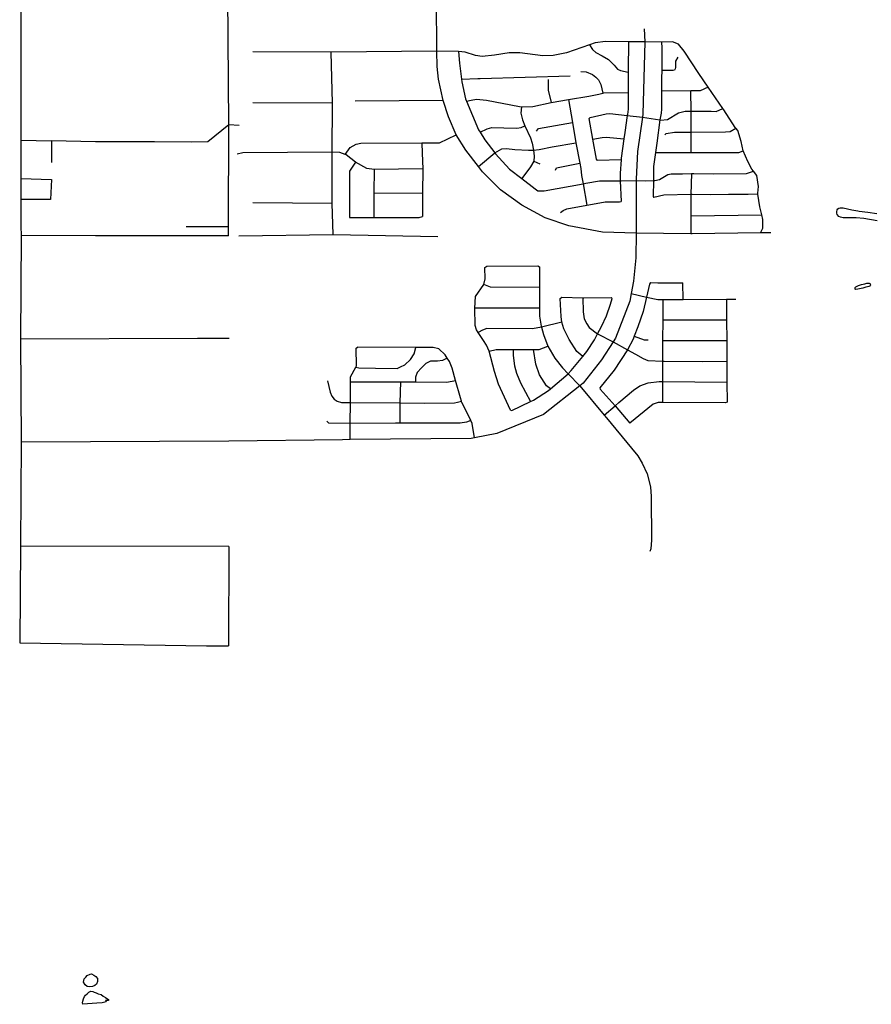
# Model space of a CAD drawing. Header units: millimetres. Extents: x 35 to 72953, y -43 to 70184.
# Tile 21 of 204: x 18568 to 21883, y 16332 to 20163. Entities that reach past the tile are written whole.
import ezdxf

# ---------------------------------------------------------------- set-up
doc = ezdxf.new("R2010")
doc.units = ezdxf.units.MM
doc.layers.add('roads_3', color=3, linetype='Continuous')
doc.layers.add('water', color=7, linetype='Continuous')

msp = doc.modelspace()

# ---------------------------------------------------------------- linework, layer by layer
at = {"layer": 'roads_3'}
for points in [[(18573.59, 20940.71), (18573.26, 20669.69), (18572.98, 20443.33), (18572.79, 20287.83), (18572.7, 20209.46), (18572.58, 20108.93), (18572.49, 20038.76), (18572.39, 19958.18), (18572.31, 19892.45), (18572.22, 19820.84), (18572.07, 19694.04), (18571.89, 19545.06), (18571.79, 19464.03), (18571.66, 19359.51), (18573.03, 19322.81), (18571.41, 18920.67), (18573.18, 18519.74), (18570.14, 18114.28), (18567.6, 17738.41)], [(19380.62, 19322.08), (19380.66, 19358.77), (19381.96, 19754.49), (19377.72, 20259.44), (19375.7, 20463.87), (19377.11, 20545.21), (19376.62, 20627.06), (19377.37, 20707.03), (19377.21, 20943.44)], [(20966.77, 19332.42), (20836.06, 19335.74), (20705.68, 19360.83), (20612.93, 19392.3), (20521.98, 19440.87), (20438.94, 19501.22), (20369.51, 19571.52), (20353.07, 19592.38), (20303.69, 19655.01), (20266.85, 19715.3), (20236.55, 19785.04), (20215.7, 19847.96), (20198.43, 19931.72), (20193.04, 19980.6), (20191.29, 20040.35), (20189.72, 20237.55), (20190.67, 20439.63), (20194.78, 20944.67)], [(20998.35, 20127.71), (21000.47, 20076.3), (20993.72, 19795.46), (20991.91, 19783.27), (20972.09, 19650.02), (20967.68, 19543.08), (20967.68, 19537.97), (20967.56, 19423.29), (20966.77, 19332.42)], [(21109.04, 20077.01), (21068.12, 20075.84), (21065.32, 20075.86), (21000.47, 20076.3), (20944.17, 20076.67), (20937.38, 20076.47), (20847.27, 20077.84), (20808.05, 20072.53), (20785.31, 20064.63), (20695.52, 20033.43), (20643.93, 20023.5), (20604.52, 20022.12), (20514.26, 20033.61), (20473.43, 20033.66), (20415.39, 20025.16), (20368.1, 20020.22), (20342.31, 20023.1), (20301.48, 20036.68), (20275.7, 20038.85), (20191.29, 20040.35), (19779.97, 20036.91), (19475.63, 20037.81)], [(20937.38, 20076.47), (20936.18, 19965.99), (20936.21, 19959.39), (20936.47, 19900.75), (20936.37, 19880.22), (20936.25, 19859.22), (20935.67, 19814.48), (20932.97, 19793.62), (20932.43, 19789.84), (20923.22, 19724.48), (20919.37, 19699.24), (20913.67, 19661.91), (20908.79, 19624.31), (20908.41, 19617.46), (20905.51, 19566.2), (20905.12, 19535.58), (20909.17, 19455.68)], [(21065.32, 20075.86), (21066.91, 20053.25), (21066.56, 19965.88), (21066.43, 19935.08), (21066.01, 19885.28), (21065.42, 19815.29), (21064.15, 19799.43), (21059.47, 19772.86), (21047.91, 19682.15), (21042.96, 19646.64), (21035.29, 19591.79), (21034.69, 19537.58), (21033.38, 19475.75), (21036.42, 19470.76)], [(21450.82, 19333.56), (21459.77, 19351.54), (21460.16, 19385.77), (21455.89, 19403.53), (21448.39, 19434.62), (21441.44, 19483.97), (21440.92, 19487.74), (21443.44, 19513.77), (21437.4, 19557.27), (21423.39, 19574.28), (21417.72, 19581.17), (21401.62, 19610.78), (21384.06, 19652.84), (21384.11, 19652.87), (21376.27, 19689.23), (21363.41, 19731.67), (21354.96, 19740.37), (21352.31, 19743.09), (21308.31, 19812.65), (21305.1, 19817.34), (21247.96, 19900.48), (21211.73, 19953.21), (21154.5, 20040.6), (21132.68, 20068.08), (21109.04, 20077.01)], [(19787.51, 19327), (19784.54, 19448.07), (19784.07, 19647.07), (19784.68, 19838.35), (19779.97, 20036.91)], [(20275.7, 20038.85), (20279.95, 19993.22), (20287.2, 19931.95), (20288.47, 19921.2), (20302.73, 19854.88), (20306.75, 19845.45), (20354.19, 19734.32), (20359.71, 19725.15), (20377.79, 19695.08), (20416.58, 19645.05), (20419.28, 19641.57), (20474.39, 19581.61), (20521.65, 19545.33), (20573.9, 19505.21), (20584.65, 19497.36), (20609, 19497.34), (20761.19, 19524.86), (20771.67, 19526.76), (20824.35, 19536.69), (20905.12, 19535.58), (20908.53, 19535.53), (20967.68, 19537.97)], [(20785.31, 20064.63), (20796.74, 20046.87), (20810.34, 20034.74), (20834.32, 20022.96), (20859.02, 20007.6), (20881.21, 19985.83), (20894.81, 19970.84), (20906.27, 19965.85), (20936.21, 19959.39)], [(21128.86, 20017.01), (21120.75, 20001.42), (21120.48, 19976.73), (21119.71, 19971.2), (21118.39, 19968.66), (21116.42, 19966.92), (21111.35, 19965.41), (21066.56, 19965.88)], [(20751.62, 19960.82), (20773.16, 19960.55), (20796.95, 19950.18), (20810.37, 19939.33), (20820.74, 19928.73), (20830.1, 19910.32), (20837.72, 19877.28)], [(20287.2, 19931.95), (20351.13, 19933.77), (20359.72, 19934.01), (20710.57, 19943.97)], [(20624.27, 19929.98), (20625.14, 19888.81), (20637, 19840.7)], [(21247.96, 19900.48), (21216.85, 19886.41), (21179.86, 19886.19), (21066.01, 19885.28)], [(21181.15, 19646.38), (21181.1, 19725.85), (21181.05, 19807.13), (21179.86, 19886.19)], [(20215.7, 19847.96), (19874, 19846.33)], [(20306.75, 19845.45), (20324.44, 19850.34), (20345.21, 19853.84), (20384.98, 19850.53), (20513.38, 19825.69), (20520.73, 19823.41), (20565.56, 19825.64), (20637, 19840.7), (20703.58, 19852.26), (20782.68, 19866.01), (20821.95, 19873.53), (20837.72, 19877.28), (20840.95, 19878.04), (20936.37, 19880.22)], [(20703.58, 19852.26), (20719.04, 19763.65), (20732.89, 19684.27), (20748.32, 19604.76), (20752.21, 19584.67), (20754.47, 19557.43), (20761.19, 19524.86), (20775.3, 19440.97)], [(19784.68, 19838.35), (19475.71, 19839.23)], [(20520.73, 19823.41), (20518.66, 19798.85), (20524.37, 19773.36), (20533.84, 19750), (20556, 19703.45), (20562.96, 19683.13), (20567.95, 19655.13), (20570.62, 19632.13), (20569.16, 19612.52), (20555.89, 19590.26), (20521.65, 19545.33)], [(20783.79, 19778.37), (20788.46, 19783), (20850.8, 19796.49), (20864.42, 19797.55), (20932.43, 19789.84), (20991.91, 19783.27), (21059.47, 19772.86), (21062.49, 19772.39), (21088.64, 19775.22), (21132.01, 19801.2), (21158.52, 19807.23), (21181.05, 19807.13), (21259.55, 19806.78), (21278.89, 19806.41), (21305.1, 19817.34)], [(20816.91, 19615.27), (20813.11, 19620.57), (20798.75, 19697.87), (20783.79, 19778.37)], [(19421.77, 19751.67), (19381.96, 19754.49), (19300.01, 19687.41), (19236.81, 19686.81), (19092.29, 19687.65), (19014.09, 19687.74), (18862.41, 19687.26), (18805.91, 19688.54), (18691.96, 19691.23)], [(20359.71, 19725.15), (20387.31, 19738.57), (20405.95, 19743.89), (20452.52, 19741.88), (20502.48, 19741.29), (20519.32, 19743.77), (20533.84, 19750)], [(20579.6, 19729.29), (20587.72, 19739.61), (20719.04, 19763.65)], [(21078.27, 19715.61), (21083.66, 19720.6), (21116.26, 19725.38), (21181.1, 19725.85), (21314.9, 19726.26), (21332.64, 19728.02), (21354.96, 19740.37)], [(18572.07, 19694.04), (18691.96, 19691.23)], [(18691.96, 19691.23), (18691.86, 19606.88)], [(19834.34, 19639.07), (19853.39, 19666.19), (19877.41, 19679), (19895.69, 19682.9), (20133.19, 19683.35), (20137.14, 19683.35), (20201.25, 19684), (20266.85, 19715.3)], [(20798.75, 19697.87), (20835.49, 19705), (20851.7, 19705.48), (20919.37, 19699.24)], [(20133.19, 19683.35), (20134.7, 19643.99), (20136.64, 19582.53), (20135.78, 19488.18), (20134.94, 19396.94)], [(20353.07, 19592.38), (20416.58, 19645.05), (20443.9, 19660.05), (20462.9, 19662.3), (20495.08, 19658.24), (20548.78, 19655.65), (20567.95, 19655.13), (20589.05, 19658.39), (20639.98, 19668.67), (20732.89, 19684.27)], [(21042.96, 19646.64), (21181.15, 19646.38), (21366.57, 19646.02), (21384.06, 19652.84), (21384.11, 19652.87), (21384.06, 19652.84)], [(20136.64, 19582.53), (19947.49, 19580.59), (19918.83, 19584.18), (19875.16, 19608.12), (19839.01, 19637.4), (19834.34, 19639.07), (19813.94, 19646.34), (19784.07, 19647.07), (19436.2, 19644.89), (19413.9, 19639.9)], [(20569.16, 19612.52), (20592.61, 19602.17)], [(20908.41, 19617.46), (20816.91, 19615.27)], [(19875.16, 19608.12), (19851.42, 19573.22), (19851.73, 19393.72)], [(19947.49, 19580.59), (19946.75, 19488.91), (19945.97, 19393.44)], [(20652.66, 19577.71), (20656.71, 19586.53), (20748.32, 19604.76)], [(20967.68, 19537.97), (21003.28, 19535.69), (21034.69, 19537.58), (21040.52, 19537.93), (21058, 19541.18), (21090.95, 19561.32), (21104.13, 19563.33), (21147.95, 19563.54), (21182.07, 19564.68), (21191.78, 19565.01), (21268.52, 19562.91), (21396.96, 19565.07), (21423.39, 19574.28)], [(18571.89, 19545.06), (18691.97, 19541.26), (18688, 19463.11), (18571.79, 19464.03)], [(21182.07, 19564.68), (21179.93, 19483.14), (21179.88, 19399.91), (21179.84, 19330.46)], [(19946.75, 19488.91), (20135.78, 19488.18)], [(21441.44, 19483.97), (21403.09, 19482.52), (21326.25, 19483.13), (21256.93, 19481.95), (21185.1, 19483.26), (21179.93, 19483.14), (21075.48, 19480.52), (21036.42, 19470.76)], [(19784.54, 19448.07), (19475.7, 19449.92)], [(20672.69, 19412.78), (20683.26, 19420.25), (20697.95, 19426.65), (20775.3, 19440.97), (20811.9, 19447.75), (20846.83, 19453.78), (20901.82, 19453.9), (20909.17, 19455.68)], [(19851.73, 19393.72), (19945.97, 19393.44), (20122.78, 19392.92), (20134.94, 19396.94)], [(21179.88, 19399.91), (21455.89, 19403.53)], [(19215.11, 19358.74), (19296.89, 19358.64), (19380.66, 19358.77)], [(19380.62, 19322.08), (19135.54, 19322.14), (18862.35, 19322.46), (18573.03, 19322.81)], [(20966.77, 19332.42), (20965.94, 19236.47), (20957.26, 19145.21), (20948.26, 19097.14), (20942.85, 19068.21), (20886.82, 18924.22), (20877.19, 18909.37), (20832.28, 18840.14), (20760.54, 18748.94), (20747.68, 18738.68), (20607.08, 18626.44), (20425, 18552.47), (20338.22, 18536.53), (20324.67, 18534.04), (19854.33, 18529.18), (19824.51, 18528.87), (19381.97, 18523.44)], [(19421.28, 19321.48), (19787.51, 19327), (20195.19, 19319.96)], [(21491.28, 19334.04), (21450.82, 19333.56), (21184.98, 19330.41), (21179.84, 19330.46), (20966.77, 19332.42)], [(20478.75, 18644.28), (20430.96, 18745.22), (20415.97, 18793.72), (20394.55, 18872.89), (20384.19, 18896.44), (20373.46, 18914.99), (20352.71, 18945.67), (20345.2, 18956.02), (20340.2, 18973.13), (20339.92, 19041.24), (20341.4, 19086.16), (20374.41, 19132.47), (20379.08, 19155.29), (20378.77, 19199.14)], [(20378.77, 19199.14), (20385.94, 19203.76), (20584.15, 19205.43)], [(20584.15, 19205.43), (20590.73, 19200.88), (20590.91, 19121.19), (20591.08, 19046.1), (20591.15, 19040.98), (20591.55, 19009.28), (20597.09, 18970.45), (20598.38, 18966.38), (20607.19, 18938.68), (20623.35, 18892.78), (20650.16, 18845.86), (20680.02, 18808.01), (20702.33, 18785.14), (20747.68, 18738.68), (20842.91, 18624.12), (20851.57, 18613.72), (20948.74, 18496.63), (20973.53, 18466.35), (20991.24, 18438.1), (21009.95, 18396.23), (21023.58, 18345.29), (21025.06, 18308.48), (21026.42, 18138.54), (21023.85, 18104.76), (21020.8, 18094.18)], [(20590.91, 19121.19), (20400.55, 19122.82), (20374.41, 19132.47)], [(21023, 19140.32), (21019.42, 19133.91), (21007.81, 19083.37), (20994.94, 19027.33), (20973.4, 18968.53), (20959.29, 18931.23), (20955.08, 18920.05), (20932.93, 18878.92), (20882.23, 18799.26), (20826.27, 18730.87)], [(21023, 19140.32), (21052.09, 19139.27), (21149.11, 19139.68)], [(21150.07, 19075.01), (21149.11, 19139.68)], [(20478.75, 18644.28), (20483.69, 18642.07), (20555.74, 18677.37), (20567.2, 18682.98), (20626, 18720.72), (20633.28, 18726.86), (20702.33, 18785.14), (20713.85, 18798), (20759.44, 18852.81), (20775.19, 18871.74), (20805.33, 18917.34), (20817.34, 18940.27), (20832.61, 18969.37), (20851.64, 19010.35), (20867.81, 19055.62), (20873.91, 19078.08), (20870.33, 19082.71)], [(20671.86, 19078.28), (20677.6, 19083.97), (20759.99, 19081.17), (20763.93, 19081.04), (20870.33, 19082.71)], [(20759.44, 18852.81), (20736.33, 18872.19), (20705.93, 18918.56), (20685.91, 18959.94), (20677.34, 18986.34), (20674.85, 19007.74), (20671.86, 19078.28)], [(20759.99, 19081.17), (20761.38, 19026.14), (20765.28, 18999.74), (20774.94, 18979.77), (20783.88, 18965.14), (20817.34, 18940.27), (20877.19, 18909.37), (20932.93, 18878.92), (20964.7, 18861.56), (20994.77, 18844.43), (21012.32, 18836.92), (21070.7, 18834.24), (21075.73, 18834.01), (21225.18, 18833.8), (21320.09, 18834.67)], [(20948.26, 19097.14), (21007.81, 19083.37), (21051.24, 19074.7), (21072.54, 19074.8), (21150.07, 19075.01), (21318.49, 19075.48), (21355.75, 19076.19)], [(20591.15, 19040.98), (20339.92, 19041.24)], [(21070.54, 18673.18), (21070.44, 18754.84), (21070.7, 18834.24), (21071.32, 18915.24), (21071.94, 18995.95), (21072.54, 19074.8)], [(21318.49, 19075.48), (21319.03, 18994.99), (21319.56, 18914.62), (21319.73, 18889.47), (21320.09, 18834.67), (21320.63, 18753.4), (21321.16, 18674.59)], [(20677.34, 18986.34), (20598.38, 18966.38), (20563.38, 18960.43), (20385.69, 18960.97), (20368.84, 18955.63), (20352.71, 18945.67)], [(21071.94, 18995.95), (21319.03, 18994.99)], [(20959.29, 18931.23), (20998.24, 18916.97), (21013.65, 18917.31)], [(19382.43, 18922.48), (19259.32, 18922.18), (18571.41, 18920.67)], [(19854.33, 18529.18), (19854.65, 18592.17), (19855.06, 18674.17), (19855.46, 18754.2), (19855.55, 18772.93), (19875.78, 18811.2), (19878.54, 18816.4), (19877.89, 18885.57), (19882.55, 18888.78)], [(19875.78, 18811.2), (19888.2, 18808.55), (19952.33, 18807.77), (20036.87, 18806.25), (20049.77, 18811.94), (20066.62, 18820.48), (20088.86, 18841.14), (20102.5, 18862.52), (20109.33, 18888.26)], [(20198.53, 18883.09), (20177.4, 18888.1), (20109.33, 18888.26), (19882.55, 18888.78)], [(20394.55, 18872.89), (20422.86, 18880.35), (20488.74, 18879.98), (20567.78, 18879.52), (20575.12, 18879.48), (20589.45, 18880.54), (20623.35, 18892.78)], [(21071.32, 18915.24), (21319.56, 18914.62)], [(20232.13, 18846.22), (20213.56, 18836.89), (20194.57, 18835.13), (20167.34, 18834.44), (20148.34, 18825.9), (20131.13, 18808.45), (20114.99, 18790.64), (20108.52, 18771.75), (20108.14, 18754.05)], [(20338.22, 18536.53), (20328.27, 18592.02), (20323.09, 18603.66), (20316.84, 18617.7), (20289.3, 18673.35), (20287.41, 18678.81), (20282.88, 18691.89), (20263.66, 18759.84), (20250.4, 18806.74), (20240.76, 18832.77), (20232.13, 18846.22), (20223.59, 18859.53), (20198.53, 18883.09)], [(20488.74, 18879.98), (20488.71, 18856.63), (20493.73, 18815.78), (20501.31, 18788.04), (20516.98, 18750.72), (20555.74, 18677.37)], [(20633.28, 18726.86), (20618.8, 18739.02), (20590.98, 18780.89), (20576.33, 18823.26), (20567.78, 18879.52)], [(19765.26, 18758.06), (19776.31, 18713.48), (19782.03, 18698.49), (19792.04, 18686.72), (19803.51, 18678.51), (19820.33, 18674.21), (19855.06, 18674.17), (20047.52, 18671.82), (20143.85, 18670.65), (20259.93, 18673.03), (20272.12, 18674.79), (20287.41, 18678.81)], [(19855.46, 18754.2), (20049.38, 18754.35), (20108.14, 18754.05), (20229.95, 18753.44), (20263.66, 18759.84)], [(20049.38, 18754.35), (20047.52, 18671.82), (20047.07, 18592.76)], [(20842.91, 18624.12), (20885.16, 18661.1), (20900.02, 18674.1), (20957.39, 18722.18), (20981.76, 18738.55), (21014.38, 18749.94), (21057.02, 18754.88), (21070.44, 18754.84), (21320.63, 18753.4)], [(20826.27, 18730.87), (20827.7, 18725.52), (20885.16, 18661.1), (20942.93, 18592.76)], [(21321.16, 18674.59), (21315.6, 18672.28), (21070.54, 18673.18), (21053.35, 18673.24), (21032.93, 18666.84), (20942.93, 18592.76)], [(20323.09, 18603.66), (20306.42, 18597.74), (20282.78, 18593.85), (20047.07, 18592.76), (20030.56, 18592.69), (19854.65, 18592.17), (19771.53, 18593.68), (19762.57, 18601.54)], [(19381.97, 18523.44), (18573.18, 18519.74)], [(19381.5, 18113.32), (18570.14, 18114.28)], [(19381.5, 18113.32), (19380.02, 17727.14)], [(18567.6, 17738.41), (19294.45, 17726.57), (19380.02, 17727.14)]]:
    msp.add_lwpolyline(points, dxfattribs=at)
at = {"layer": 'water'}
msp.add_lwpolyline([(21905.85, 19380.63), (21854.04, 19389.19), (21823.57, 19391.65), (21806.49, 19391.66), (21792.47, 19392.27), (21792.47, 19392.27), (21772.97, 19392.29), (21762, 19395.34), (21755.91, 19397.78), (21749.8, 19404.49), (21748.6, 19409.98), (21747.98, 19415.46), (21749.82, 19423.39), (21752.88, 19427.65), (21755.92, 19429.48), (21760.79, 19430.71), (21773.6, 19431.3), (21806.51, 19422.75), (21829.72, 19419.35), (21835.78, 19418.47), (21869.29, 19414.18), (21904.65, 19409.28)], dxfattribs=at)
for points in [[(21844.29, 19132.13), (21856.95, 19135.59), (21864.86, 19137.43), (21870.35, 19138.03), (21874.01, 19138.02), (21877.07, 19136.2), (21877.66, 19134.98), (21878.27, 19133.76), (21880.1, 19131.32), (21878.28, 19128.27), (21876.45, 19126.44), (21872.78, 19125.23), (21867.91, 19124.01), (21861.21, 19122.79), (21856.93, 19120.96), (21849.61, 19118.53), (21836.82, 19115.49), (21829.49, 19114.27), (21822.18, 19113.67), (21819.74, 19114.89), (21819.74, 19117.94), (21820.35, 19121), (21822.79, 19123.42), (21832.55, 19128.9), (21844.29, 19132.13)], [(18830.06, 16444.58), (18841.65, 16449.44), (18847.75, 16451.26), (18855.66, 16446.38), (18863.58, 16440.26), (18870.27, 16432.33), (18870.26, 16420.74), (18867.18, 16410.99), (18860.47, 16406.14), (18850.71, 16401.88), (18839.74, 16400.07), (18829.98, 16401.31), (18822.07, 16408.02), (18815.99, 16419), (18819.06, 16431.8), (18825.17, 16438.5), (18830.06, 16444.58)], [(18912.79, 16346.9), (18907.31, 16346.91), (18901.83, 16346.92), (18903.64, 16342.04), (18889, 16338.41), (18868.27, 16336.63), (18812.79, 16332.45), (18812.19, 16338.54), (18812.81, 16344.03), (18816.5, 16353.17), (18820.17, 16362.3), (18824.44, 16368.39), (18830.54, 16373.26), (18837.27, 16379.95), (18844.59, 16383.6), (18851.9, 16381.76), (18857.39, 16379.92), (18865.3, 16376.87), (18873.22, 16373.8), (18884.18, 16370.13), (18892.1, 16364.62), (18901.23, 16359.12), (18907.32, 16355.46), (18912.81, 16350.56), (18912.79, 16346.9)]]:
    msp.add_lwpolyline(points, close=True, dxfattribs=at)

doc.saveas('drawing.dxf')
